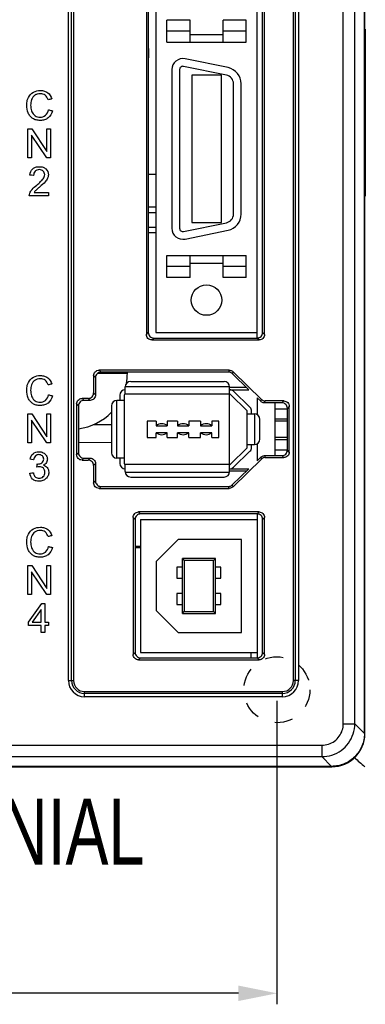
# Model space of a CAD drawing. Header units: millimetres. Extents: x -641 to 119, y -160 to 916.
# Tile 18 of 61: x -390 to -358, y 287 to 377. Entities that reach past the tile are written whole.
import ezdxf

# ---------------------------------------------------------------- set-up
doc = ezdxf.new("R2010")
doc.units = ezdxf.units.MM
doc.header["$LTSCALE"] = 32.67
doc.header["$PDMODE"] = 3
doc.header["$PDSIZE"] = 0.3125
doc.linetypes.add('HIDDEN', pattern=[0.2, 0.1, -0.1])
doc.layers.get('0').update_dxf_attribs({"linetype": 'CONTINUOUS'})
doc.layers.get('Defpoints').update_dxf_attribs({"linetype": 'CONTINUOUS'})
doc.layers.add('02___PRT_ALL_AXES', color=7, linetype='CONTINUOUS')
doc.layers.add('03___PRT_ALL_CURVES', color=7, linetype='CONTINUOUS')
doc.styles.get("Standard").update_dxf_attribs({"font": 'txt', "width": 0.7})
doc.dimstyles.new('DIMSTYLE_1', dxfattribs={"dimtxt": 5, "dimasz": 0.1875, "dimexe": 0.18, "dimexo": 0.0625, "dimgap": 0.09, "dimtad": 1, "dimdsep": 46, "dimtxsty": 'Standard', "dimblk": '_FILLED', "dimblk1": '_FILLED', "dimblk2": '_FILLED', "dimcen": 0.09, "dimadec": 0, "dimazin": 0, "dimtp": 0.01, "dimtm": 0.01, "dimtfac": 1, "dimtofl": 0, "dimtmove": 0, "dimatfit": 3, "dimldrblk": '_FILLED', "dimfxl": 0, "dimtolj": 1, "dimarcsym": 0})

# ---------------------------------------------------------------- blocks, each defined once
blk = doc.blocks.new('_FILLED')
at = {"color": 0, "linetype": 'ByBlock'}
blk.add_solid([(0, 0), (-1, 0.2), (-1, -0.2)], dxfattribs=at)
blk = doc.blocks.new('*D7')
at = {"color": 0, "linetype": 'Continuous', "lineweight": -2}
for p, q in [((-473.474, 315.082), (-473.474, 287.471)), ((-366.474, 315.082), (-366.474, 287.471)), ((-369.974, 288.471), (-469.974, 288.471))]:
    blk.add_line(p, q, dxfattribs=at)
at = {"layer": 'Defpoints', "color": 0, "linetype": 'Continuous', "lineweight": 0}
for p in [(-473.474, 316.082), (-366.474, 316.082), (-473.474, 288.471)]:
    blk.add_point(p, dxfattribs=at)
at = {"color": 0, "linetype": 'Continuous', "lineweight": -2, "xscale": 3.5, "yscale": 3.5, "zscale": 3.5, "rotation": 180}
blk.add_blockref('_FILLED', (-473.474, 288.471), dxfattribs=at)
at = {"color": 0, "linetype": 'Continuous', "lineweight": -2, "xscale": 3.5, "yscale": 3.5, "zscale": 3.5}
blk.add_blockref('_FILLED', (-366.474, 288.471), dxfattribs=at)
at = {"color": 0, "linetype": 'Continuous', "insert": (-419.974, 291.971), "char_height": 5, "attachment_point": 5}
blk.add_mtext('\\A1;107(4.21)', dxfattribs=at)

msp = doc.modelspace()

# ---------------------------------------------------------------- linework, layer by layer
at = {"color": 7, "linetype": 'Continuous'}
for p, q in [((-358.509, 312.115), (-358.509, 551.05)), ((-358.474, 312.082), (-358.474, 551.082)), ((-360.435, 312.997), (-360.435, 550.168)), ((-359.391, 312.997), (-359.391, 550.168)), ((-385.445, 316.922), (-385.445, 546.122)), ((-385.145, 316.922), (-385.145, 546.122)), ((-384.974, 546.122), (-384.974, 316.922)), ((-364.974, 316.922), (-364.974, 546.122)), ((-364.803, 546.122), (-364.803, 316.922)), ((-364.503, 546.122), (-364.503, 316.922)), ((-378.349, 434.859), (-378.349, 348.406)), ((-378.174, 434.684), (-378.174, 348.581)), ((-368.274, 348.082), (-368.274, 435.182)), ((-367.774, 348.581), (-367.774, 434.684)), ((-367.599, 348.406), (-367.599, 434.859)), ((-377.474, 381.982), (-377.474, 348.582)), ((-374.374, 376.982), (-376.474, 376.982)), ((-376.474, 374.982), (-376.474, 376.982)), ((-374.374, 374.982), (-374.374, 376.982)), ((-369.274, 376.982), (-371.374, 376.982)), ((-371.374, 374.982), (-371.374, 376.982)), ((-369.274, 374.982), (-369.274, 376.982)), ((-374.374, 375.982), (-376.474, 375.982)), ((-374.374, 375.682), (-371.374, 375.682)), ((-369.274, 375.982), (-371.374, 375.982)), ((-358.433, 376.182), (-358.433, 360.982)), ((-376.474, 374.982), (-369.274, 374.982)), ((-371.062, 371.991), (-374.963, 372.796)), ((-370.921, 372.677), (-374.822, 373.482)), ((-376.024, 372.502), (-376.024, 358.062)), ((-375.324, 372.502), (-375.324, 358.062)), ((-371.524, 371.982), (-374.224, 371.982)), ((-374.224, 371.982), (-374.224, 358.582)), ((-371.524, 358.582), (-371.524, 371.982)), ((-370.424, 359.357), (-370.424, 371.208)), ((-369.724, 359.357), (-369.724, 371.208)), ((-389.133, 367.107), (-388.773, 367.107)), ((-389.133, 364.472), (-389.133, 367.107)), ((-387.414, 364.472), (-388.796, 366.541)), ((-388.796, 366.541), (-388.796, 364.472)), ((-388.773, 367.107), (-387.391, 365.038)), ((-387.391, 367.107), (-387.055, 367.107)), ((-387.391, 365.038), (-387.391, 367.107)), ((-387.055, 367.107), (-387.055, 364.472)), ((-388.796, 364.472), (-389.133, 364.472)), ((-387.055, 364.472), (-387.414, 364.472)), ((-377.474, 359.996), (-378.174, 359.992)), ((-378.174, 359.492), (-377.474, 359.496)), ((-374.963, 357.769), (-371.062, 358.574)), ((-374.224, 358.582), (-371.524, 358.582)), ((-378.174, 358.173), (-377.474, 358.169)), ((-378.174, 357.673), (-377.474, 357.669)), ((-374.822, 357.083), (-370.921, 357.888)), ((-376.474, 355.582), (-369.274, 355.582)), ((-376.474, 353.582), (-376.474, 355.582)), ((-374.374, 353.582), (-374.374, 355.582)), ((-374.374, 354.882), (-371.374, 354.882)), ((-371.374, 353.582), (-371.374, 355.582)), ((-369.274, 353.582), (-369.274, 355.582)), ((-374.374, 354.582), (-376.474, 354.582)), ((-369.274, 354.582), (-371.374, 354.582)), ((-374.374, 353.582), (-376.474, 353.582)), ((-369.274, 353.582), (-371.374, 353.582)), ((-378.349, 348.406), (-378.174, 348.581)), ((-377.474, 348.582), (-368.274, 348.582)), ((-367.599, 348.406), (-367.774, 348.581)), ((-377.851, 347.907), (-377.676, 348.082)), ((-377.851, 347.907), (-368.097, 347.907)), ((-377.676, 348.082), (-368.272, 348.082)), ((-368.097, 347.907), (-368.272, 348.082)), ((-382.742, 344.892), (-380.074, 344.892)), ((-370.813, 345.157), (-382.648, 345.157)), ((-382.648, 345.157), (-382.473, 344.982)), ((-370.884, 344.982), (-382.473, 344.982)), ((-380.074, 344.892), (-380.074, 344.982)), ((-370.813, 345.157), (-370.884, 344.982)), ((-370.466, 345.016), (-370.537, 344.841)), ((-367.876, 342.498), (-370.466, 345.016)), ((-383.146, 344.659), (-382.971, 344.484)), ((-383.146, 344.659), (-383.146, 343.086)), ((-382.971, 344.484), (-382.971, 342.911)), ((-379.771, 344.132), (-371.274, 344.132)), ((-369.036, 343.382), (-370.537, 344.841)), ((-382.971, 342.911), (-383.146, 343.086)), ((-380.271, 342.982), (-380.271, 343.632)), ((-380.268, 343.682), (-370.777, 343.682)), ((-370.774, 335.932), (-370.774, 343.632)), ((-369.242, 343.582), (-370.774, 343.582)), ((-370.774, 343.382), (-369.036, 343.382)), ((-368.922, 341.78), (-370.425, 343.241)), ((-383.644, 342.587), (-384.198, 342.587)), ((-384.198, 342.587), (-384.023, 342.412)), ((-383.469, 342.412), (-384.023, 342.412)), ((-383.469, 342.412), (-383.644, 342.587)), ((-381.071, 342.41), (-381.071, 337.155)), ((-380.371, 342.412), (-381.021, 342.412)), ((-380.771, 342.882), (-380.771, 342.412)), ((-380.371, 342.882), (-380.371, 336.682)), ((-370.774, 342.982), (-380.271, 342.982)), ((-369.201, 341.493), (-370.704, 342.954)), ((-367.947, 342.323), (-368.274, 342.641)), ((-368.274, 342.641), (-368.274, 341.115)), ((-367.947, 342.323), (-367.876, 342.498)), ((-367.6, 342.182), (-367.529, 342.357)), ((-366.019, 342.182), (-367.6, 342.182)), ((-365.844, 342.357), (-367.529, 342.357)), ((-366.674, 342.182), (-366.674, 337.382)), ((-365.844, 342.357), (-366.019, 342.182)), ((-384.696, 342.089), (-384.521, 341.914)), ((-384.696, 342.089), (-384.696, 337.476)), ((-384.521, 341.914), (-384.521, 337.651)), ((-381.521, 341.912), (-381.521, 337.652)), ((-369.171, 338.144), (-369.171, 341.421)), ((-368.771, 341.182), (-368.771, 341.421)), ((-365.346, 341.859), (-365.521, 341.684)), ((-365.521, 337.881), (-365.521, 341.684)), ((-365.346, 337.706), (-365.346, 341.859)), ((-389.133, 341.175), (-388.773, 341.175)), ((-389.133, 338.541), (-389.133, 341.175)), ((-387.414, 338.541), (-388.796, 340.61)), ((-388.796, 340.61), (-388.796, 338.541)), ((-388.773, 341.175), (-387.391, 339.106)), ((-387.391, 341.175), (-387.055, 341.175)), ((-387.391, 339.106), (-387.391, 341.175)), ((-387.055, 341.175), (-387.055, 338.541)), ((-377.467, 340.532), (-378.271, 340.532)), ((-378.271, 340.532), (-378.271, 339.032)), ((-377.467, 340.532), (-377.467, 340.1)), ((-375.512, 340.532), (-376.443, 340.532)), ((-376.443, 340.532), (-376.443, 340.1)), ((-375.512, 340.532), (-375.512, 340.1)), ((-373.418, 340.532), (-374.488, 340.532)), ((-374.488, 340.532), (-374.488, 340.1)), ((-373.418, 340.532), (-373.418, 340.1)), ((-371.771, 340.532), (-372.394, 340.532)), ((-372.394, 340.532), (-372.394, 340.1)), ((-371.771, 339.032), (-371.771, 340.532)), ((-369.171, 341.182), (-368.521, 341.182)), ((-368.471, 338.385), (-368.471, 341.18)), ((-368.021, 338.882), (-368.021, 340.682)), ((-365.521, 340.532), (-366.674, 340.532)), ((-383.167, 340.21), (-381.521, 340.212)), ((-377.467, 340.1), (-376.443, 340.1)), ((-375.512, 340.1), (-374.488, 340.1)), ((-373.418, 340.1), (-372.394, 340.1)), ((-378.271, 339.032), (-377.467, 339.032)), ((-376.443, 339.465), (-377.467, 339.465)), ((-377.467, 339.032), (-377.467, 339.465)), ((-376.443, 339.032), (-376.443, 339.465)), ((-376.443, 339.032), (-375.512, 339.032)), ((-374.488, 339.465), (-375.512, 339.465)), ((-375.512, 339.032), (-375.512, 339.465)), ((-374.488, 339.032), (-374.488, 339.465)), ((-374.488, 339.032), (-373.418, 339.032)), ((-372.394, 339.465), (-373.418, 339.465)), ((-373.418, 339.032), (-373.418, 339.465)), ((-372.394, 339.032), (-372.394, 339.465)), ((-372.394, 339.032), (-371.771, 339.032)), ((-365.521, 339.032), (-366.674, 339.032)), ((-388.796, 338.541), (-389.133, 338.541)), ((-387.055, 338.541), (-387.414, 338.541)), ((-381.521, 338.563), (-384.521, 338.561)), ((-370.704, 336.611), (-369.201, 338.072)), ((-370.425, 336.324), (-368.922, 337.785)), ((-369.171, 338.382), (-368.521, 338.382)), ((-368.771, 338.144), (-368.771, 338.382)), ((-368.274, 338.45), (-368.274, 336.924)), ((-365.346, 337.706), (-365.521, 337.881)), ((-384.696, 337.476), (-384.521, 337.651)), ((-384.198, 336.977), (-384.023, 337.152)), ((-384.198, 336.977), (-383.644, 336.977)), ((-384.023, 337.152), (-383.469, 337.152)), ((-383.469, 337.152), (-383.644, 336.977)), ((-380.371, 337.152), (-381.021, 337.152)), ((-380.771, 337.152), (-380.771, 336.682)), ((-370.466, 334.548), (-367.876, 337.067)), ((-368.274, 336.924), (-367.947, 337.241)), ((-367.947, 337.241), (-367.876, 337.067)), ((-367.6, 337.382), (-366.019, 337.382)), ((-367.6, 337.382), (-367.529, 337.207)), ((-367.529, 337.207), (-365.844, 337.207)), ((-365.844, 337.207), (-366.019, 337.382)), ((-382.971, 336.654), (-383.146, 336.479)), ((-383.146, 336.479), (-383.146, 334.906)), ((-382.971, 336.654), (-382.971, 335.081)), ((-370.774, 336.582), (-380.271, 336.582)), ((-380.271, 335.932), (-380.271, 336.582)), ((-370.774, 336.182), (-369.036, 336.182)), ((-369.242, 335.982), (-370.774, 335.982)), ((-370.537, 334.723), (-369.036, 336.182)), ((-383.146, 334.906), (-382.971, 335.081)), ((-380.268, 335.882), (-370.777, 335.882)), ((-379.771, 335.432), (-371.274, 335.432)), ((-382.648, 334.407), (-382.473, 334.582)), ((-382.648, 334.407), (-370.813, 334.407)), ((-382.473, 334.582), (-370.884, 334.582)), ((-370.813, 334.407), (-370.884, 334.582)), ((-370.466, 334.548), (-370.537, 334.723)), ((-379.549, 331.759), (-379.374, 331.584)), ((-379.549, 331.759), (-379.549, 319.306)), ((-379.374, 331.584), (-379.374, 319.481)), ((-368.097, 332.257), (-379.051, 332.257)), ((-379.051, 332.257), (-378.876, 332.082)), ((-368.272, 332.082), (-378.876, 332.082)), ((-378.874, 331.582), (-368.274, 331.582)), ((-378.874, 331.582), (-378.874, 319.482)), ((-368.274, 332.082), (-368.274, 318.982)), ((-368.097, 332.257), (-368.272, 332.082)), ((-367.599, 331.759), (-367.774, 331.584)), ((-367.774, 319.481), (-367.774, 331.584)), ((-367.599, 319.306), (-367.599, 331.759)), ((-377.464, 327.757), (-375.464, 329.757)), ((-369.684, 329.757), (-375.464, 329.757)), ((-369.684, 321.307), (-369.684, 329.757)), ((-379.374, 329.152), (-378.874, 329.152)), ((-378.874, 328.982), (-379.374, 328.982)), ((-372.074, 328.032), (-375.074, 328.032)), ((-375.074, 328.032), (-374.899, 327.858)), ((-375.074, 323.032), (-375.074, 328.032)), ((-372.249, 327.858), (-374.899, 327.858)), ((-374.899, 327.858), (-374.899, 323.207)), ((-372.074, 328.032), (-372.249, 327.858)), ((-372.249, 323.207), (-372.249, 327.858)), ((-372.074, 323.032), (-372.074, 328.032)), ((-389.133, 327.377), (-388.773, 327.377)), ((-389.133, 324.742), (-389.133, 327.377)), ((-388.773, 327.377), (-387.391, 325.308)), ((-387.391, 327.377), (-387.055, 327.377)), ((-387.391, 325.308), (-387.391, 327.377)), ((-387.055, 327.377), (-387.055, 324.742)), ((-377.464, 327.757), (-377.464, 323.307)), ((-375.074, 327.232), (-375.574, 327.232)), ((-375.574, 327.232), (-375.574, 326.232)), ((-371.574, 327.232), (-372.074, 327.232)), ((-371.574, 326.232), (-371.574, 327.232)), ((-387.414, 324.742), (-388.796, 326.811)), ((-388.796, 326.811), (-388.796, 324.742)), ((-375.574, 326.232), (-375.074, 326.232)), ((-372.074, 326.232), (-371.574, 326.232)), ((-388.796, 324.742), (-389.133, 324.742)), ((-387.055, 324.742), (-387.414, 324.742)), ((-375.074, 324.832), (-375.574, 324.832)), ((-375.574, 324.832), (-375.574, 323.832)), ((-371.574, 324.832), (-372.074, 324.832)), ((-371.574, 323.832), (-371.574, 324.832)), ((-389.064, 322.22), (-387.862, 323.923)), ((-387.923, 323.396), (-388.746, 322.22)), ((-387.923, 322.22), (-387.923, 323.396)), ((-387.862, 323.923), (-387.598, 323.923)), ((-387.598, 323.923), (-387.598, 322.22)), ((-375.574, 323.832), (-375.074, 323.832)), ((-372.074, 323.832), (-371.574, 323.832)), ((-375.464, 321.307), (-377.464, 323.307)), ((-375.074, 323.032), (-374.899, 323.207)), ((-375.074, 323.032), (-372.074, 323.032)), ((-374.899, 323.207), (-372.249, 323.207)), ((-372.074, 323.032), (-372.249, 323.207)), ((-389.064, 321.922), (-389.064, 322.22)), ((-387.923, 321.922), (-389.064, 321.922)), ((-388.746, 322.22), (-387.923, 322.22)), ((-387.923, 321.294), (-387.923, 321.922)), ((-387.598, 322.22), (-387.24, 322.22)), ((-387.24, 321.922), (-387.598, 321.922)), ((-387.598, 321.922), (-387.598, 321.294)), ((-387.24, 322.22), (-387.24, 321.922)), ((-387.598, 321.294), (-387.923, 321.294)), ((-375.464, 321.307), (-369.684, 321.307)), ((-379.549, 319.306), (-379.374, 319.481)), ((-379.051, 318.807), (-378.876, 318.982)), ((-378.876, 318.982), (-368.272, 318.982)), ((-378.874, 319.482), (-368.274, 319.482)), ((-368.82, 318.982), (-368.82, 319.482)), ((-368.097, 318.807), (-368.272, 318.982)), ((-367.599, 319.306), (-367.774, 319.481)), ((-379.051, 318.807), (-368.097, 318.807)), ((-385.445, 316.922), (-384.974, 316.922)), ((-364.503, 316.922), (-364.974, 316.922)), ((-383.974, 315.922), (-365.974, 315.922)), ((-383.974, 315.451), (-383.974, 315.922)), ((-365.974, 315.751), (-383.974, 315.751)), ((-365.974, 315.451), (-383.974, 315.451)), ((-365.974, 315.451), (-365.974, 315.922)), ((-360.435, 312.997), (-359.391, 312.997)), ((-359.391, 312.997), (-358.509, 312.115)), ((-416.946, 311.043), (-362.388, 311.043)), ((-362.388, 311.043), (-362.388, 309.999)), ((-416.961, 309.999), (-362.388, 309.999)), ((-362.388, 309.999), (-361.506, 309.117)), ((-480.074, 309.082), (-361.474, 309.082)), ((-361.506, 309.117), (-416.973, 309.117)), ((-381.374, 309.041), (-396.574, 309.041))]:
    msp.add_line(p, q, dxfattribs=at)
for centre, radius, start, end in [((-375.024, 372.502), 1, 78.34071, 180), ((-375.024, 372.502), 0.3, 78.34071, 180), ((-371.224, 371.208), 1.5, 0, 78.34071), ((-371.224, 371.208), 0.8, 0, 78.34071), ((-371.224, 359.357), 0.8, 281.65929, 0), ((-371.224, 359.357), 1.5, 281.65929, 0), ((-375.024, 358.062), 1, 180, 281.65929), ((-375.024, 358.062), 0.3, 180, 281.65929), ((-385.174, 344.892), 5.1, 349.18641, 0), ((-379.771, 343.632), 0.5, 90, 180), ((-371.274, 343.632), 0.5, 0, 90), ((-380.271, 342.882), 0.5, 90, 180), ((-370.774, 342.882), 0.5, 45.80693, 90), ((-381.021, 341.912), 0.5, 90, 180), ((-380.271, 342.882), 0.1, 90, 180), ((-370.774, 342.882), 0.1, 45.80693, 90), ((-385.174, 344.892), 5.1, 277.38339, 315.82921), ((-369.271, 341.421), 0.1, 0, 45.80693), ((-369.271, 341.421), 0.5, 0, 45.80693), ((-368.521, 340.682), 0.5, 0, 90), ((-376.955, 339.465), 0.815, 51.11083, 128.88917), ((-375, 339.465), 0.815, 51.11083, 128.88917), ((-372.906, 339.465), 0.815, 51.11083, 128.88917), ((-376.955, 340.1), 0.815, 231.11083, 308.88917), ((-375, 340.1), 0.815, 231.11083, 308.88917), ((-372.906, 340.1), 0.815, 231.11083, 308.88917), ((-368.521, 338.882), 0.5, 270, 0), ((-369.271, 338.144), 0.1, 314.19307, 0), ((-369.271, 338.144), 0.5, 314.19307, 0), ((-381.021, 337.652), 0.5, 180, 270), ((-380.271, 336.682), 0.5, 180, 270), ((-380.271, 336.682), 0.1, 180, 270), ((-379.771, 335.932), 0.5, 180, 270), ((-371.274, 335.932), 0.5, 270, 0), ((-370.774, 336.682), 0.1, 270, 314.19307), ((-370.774, 336.682), 0.5, 270, 314.19307), ((-383.974, 316.922), 1.471, 180, 270), ((-383.974, 316.922), 1.171, 180, 270), ((-383.974, 316.922), 1, 180, 270), ((-365.974, 316.922), 1.471, 270, 0), ((-365.974, 316.922), 1.171, 270, 0), ((-365.974, 316.922), 1, 270, 0), ((-361.474, 312.082), 3, 270, 0)]:
    msp.add_arc(centre, radius, start, end, dxfattribs=at)
for points, start_tangent, end_tangent in [([(-389.177, 369.711, 97.7), (-389.074, 369.975, 97.7), (-388.626, 370.44, 97.7), (-387.986, 370.599, 97.7), (-387.622, 370.549, 97.7), (-387.321, 370.398, 97.7), (-386.944, 369.833, 97.7)], (0.259264, 0.965806), (0.279033, -0.960282)), ([(-387.286, 369.752, 97.7), (-387.553, 370.17, 97.7), (-387.751, 370.269, 97.7), (-387.993, 370.302, 97.7), (-388.273, 370.265, 97.7), (-388.503, 370.156, 97.7), (-388.791, 369.765, 97.7), (-388.874, 369.259, 97.7), (-388.806, 368.752, 97.7)], (-0.3049, 0.952384), (0.321095, -0.947047)), ([(-386.9, 368.756, 97.7), (-387.295, 368.102, 97.7), (-387.612, 367.933, 97.7), (-387.992, 367.876, 97.7), (-388.379, 367.92, 97.7), (-388.686, 368.05, 97.7), (-388.921, 368.262, 97.7), (-389.092, 368.552, 97.7), (-389.232, 369.257, 97.7), (-389.177, 369.711, 97.7)], (-0.248431, -0.968649), (0.259264, 0.965806)), ([(-386.944, 369.833, 97.7), (-386.998, 369.82, 97.7), (-387.286, 369.752, 97.7)], (-0.973179, -0.230051), (-0.973179, -0.230051)), ([(-388.806, 368.752, 97.7), (-388.775, 368.673, 97.7), (-388.47, 368.298, 97.7), (-388.021, 368.174, 97.7), (-387.523, 368.343, 97.7), (-387.248, 368.844, 97.7)], (0.321095, -0.947047), (0.21098, 0.97749)), ([(-387.248, 368.844, 97.7), (-387.193, 368.831, 97.7), (-386.9, 368.756, 97.7)], (0.969231, -0.246154), (0.969231, -0.246154)), ([(-388.939, 362.908, 97.7), (-388.682, 363.474, 97.7), (-388.422, 363.62, 97.7), (-388.084, 363.669, 97.7), (-387.745, 363.616, 97.7), (-387.485, 363.458, 97.7), (-387.264, 362.936, 97.7), (-387.267, 362.865, 97.7)], (0.091473, 0.995808), (-0.089202, -0.996014)), ([(-388.609, 362.875, 97.7), (-388.66, 362.88, 97.7), (-388.939, 362.908, 97.7)], (-0.995037, 0.099504), (-0.995037, 0.099504)), ([(-388.434, 363.289, 97.7), (-388.466, 363.26, 97.7), (-388.609, 362.875, 97.7)], (-0.773464, -0.633841), (-0.008412, -0.999965)), ([(-388.325, 361.993, 97.7), (-387.966, 362.31, 97.7), (-387.746, 362.552, 97.7), (-387.632, 362.753, 97.7), (-387.594, 362.943, 97.7), (-387.732, 363.267, 97.7), (-387.891, 363.366, 97.7), (-388.092, 363.399, 97.7), (-388.302, 363.364, 97.7), (-388.434, 363.289, 97.7)], (0.770882, 0.636978), (-0.773464, -0.633841)), ([(-387.267, 362.865, 97.7), (-387.328, 362.625, 97.7), (-387.542, 362.302, 97.7), (-388.039, 361.838, 97.7)], (-0.089202, -0.996014), (-0.762051, -0.647517)), ([(-389, 361.023, 97.7), (-388.962, 361.247, 97.7), (-388.749, 361.596, 97.7), (-388.325, 361.993, 97.7)], (-0.031027, 0.999519), (0.774603, 0.632448)), ([(-387.258, 361.023, 97.7), (-387.53, 361.023, 97.7), (-389, 361.023, 97.7)], (-1, 0), (-1, 0)), ([(-388.039, 361.838, 97.7), (-388.278, 361.633, 97.7), (-388.413, 361.507, 97.7), (-388.49, 361.42, 97.7), (-388.551, 361.332, 97.7)], (-0.765651, -0.643256), (-0.527983, -0.849255)), ([(-388.551, 361.332, 97.7), (-388.349, 361.332, 97.7), (-387.258, 361.332, 97.7)], (1, 0), (1, 0)), ([(-387.258, 361.332, 97.7), (-387.258, 361.283, 97.7), (-387.258, 361.023, 97.7)], (0, -1), (0, -1)), ([(-378.174, 348.581), (-378.136, 348.389), (-378.028, 348.228), (-377.867, 348.12), (-377.676, 348.082)], (0, -1), (1, 0)), ([(-368.272, 348.082), (-368.081, 348.12), (-367.92, 348.228), (-367.812, 348.389), (-367.774, 348.581)], (1, 0), (0, 1)), ([(-377.851, 347.907), (-378.042, 347.945), (-378.203, 348.053), (-378.311, 348.214), (-378.349, 348.406)], (-1, 0), (0, 1)), ([(-367.599, 348.406), (-367.637, 348.214), (-367.745, 348.053), (-367.906, 347.945), (-368.097, 347.907)], (0, -1), (-1, 0)), ([(-383.146, 344.659), (-383.108, 344.85), (-383, 345.012), (-382.839, 345.12), (-382.648, 345.157)], (0, 1), (1, 0)), ([(-382.473, 344.982), (-382.664, 344.945), (-382.825, 344.837), (-382.933, 344.675), (-382.971, 344.484)], (-1, 0), (0, -1)), ([(-370.537, 344.841), (-370.639, 344.918), (-370.758, 344.966), (-370.884, 344.982)], (-0.716995, 0.697078), (-1, 0)), ([(-370.813, 345.157), (-370.687, 345.141), (-370.568, 345.093), (-370.466, 345.016)], (1, 0), (0.716995, -0.697078)), ([(-389.177, 343.78, 97.7), (-389.074, 344.044, 97.7), (-388.626, 344.509, 97.7), (-387.986, 344.668, 97.7), (-387.622, 344.618, 97.7), (-387.321, 344.467, 97.7), (-386.944, 343.901, 97.7)], (0.259264, 0.965806), (0.279033, -0.960282)), ([(-387.286, 343.821, 97.7), (-387.553, 344.239, 97.7), (-387.751, 344.338, 97.7), (-387.993, 344.37, 97.7), (-388.273, 344.334, 97.7), (-388.503, 344.225, 97.7), (-388.791, 343.834, 97.7), (-388.874, 343.328, 97.7), (-388.806, 342.821, 97.7)], (-0.3049, 0.952384), (0.321095, -0.947047)), ([(-386.9, 342.825, 97.7), (-387.295, 342.17, 97.7), (-387.612, 342.001, 97.7), (-387.992, 341.945, 97.7), (-388.379, 341.988, 97.7), (-388.686, 342.118, 97.7), (-388.921, 342.33, 97.7), (-389.092, 342.62, 97.7), (-389.232, 343.326, 97.7), (-389.177, 343.78, 97.7)], (-0.248431, -0.968649), (0.259264, 0.965806)), ([(-386.944, 343.901, 97.7), (-386.998, 343.889, 97.7), (-387.286, 343.821, 97.7)], (-0.973179, -0.230051), (-0.973179, -0.230051)), ([(-383.644, 342.587), (-383.453, 342.625), (-383.292, 342.733), (-383.184, 342.894), (-383.146, 343.086)], (1, 0), (0, 1)), ([(-388.806, 342.821, 97.7), (-388.775, 342.741, 97.7), (-388.47, 342.367, 97.7), (-388.021, 342.243, 97.7), (-387.523, 342.412, 97.7), (-387.248, 342.913, 97.7)], (0.321095, -0.947047), (0.21098, 0.97749)), ([(-387.248, 342.913, 97.7), (-387.193, 342.899, 97.7), (-386.9, 342.825, 97.7)], (0.969231, -0.246154), (0.969231, -0.246154)), ([(-384.696, 342.089), (-384.658, 342.28), (-384.55, 342.442), (-384.389, 342.55), (-384.198, 342.587)], (0, 1), (1, 0)), ([(-384.023, 342.412), (-384.214, 342.375), (-384.375, 342.267), (-384.483, 342.105), (-384.521, 341.914)], (-1, 0), (0, -1)), ([(-382.971, 342.911), (-383.009, 342.719), (-383.117, 342.558), (-383.278, 342.45), (-383.469, 342.412)], (0, -1), (-1, 0)), ([(-367.6, 342.182), (-367.727, 342.199), (-367.845, 342.247), (-367.947, 342.323)], (-1, 0), (-0.716995, 0.697078)), ([(-367.876, 342.498), (-367.774, 342.422), (-367.656, 342.374), (-367.529, 342.357)], (0.716995, -0.697078), (1, 0)), ([(-365.521, 341.684), (-365.559, 341.875), (-365.667, 342.037), (-365.828, 342.145), (-366.019, 342.182)], (0, 1), (-1, 0)), ([(-365.844, 342.357), (-365.653, 342.32), (-365.492, 342.212), (-365.384, 342.05), (-365.346, 341.859)], (1, 0), (0, -1)), ([(-388.926, 337.054, 97.7), (-388.656, 337.559, 97.7), (-388.13, 337.738, 97.7), (-387.731, 337.645, 97.7), (-387.452, 337.393, 97.7), (-387.355, 337.054, 97.7), (-387.366, 336.945, 97.7)], (0.179572, 0.983745), (-0.188654, -0.982044)), ([(-366.019, 337.382), (-365.828, 337.42), (-365.667, 337.528), (-365.559, 337.689), (-365.521, 337.881)], (1, 0), (0, 1)), ([(-365.346, 337.706), (-365.384, 337.514), (-365.492, 337.353), (-365.653, 337.245), (-365.844, 337.207)], (0, -1), (-1, 0)), ([(-388.601, 336.999, 97.7), (-388.652, 337.008, 97.7), (-388.926, 337.054, 97.7)], (-0.985939, 0.167108), (-0.985939, 0.167108)), ([(-388.121, 337.473, 97.7), (-388.438, 337.355, 97.7), (-388.601, 336.999, 97.7)], (-0.999992, -0.003997), (-0.150923, -0.988546)), ([(-388.226, 336.621, 97.7), (-387.852, 336.728, 97.7), (-387.728, 336.866, 97.7), (-387.686, 337.061, 97.7), (-387.807, 337.356, 97.7), (-388.121, 337.473, 97.7)], (1, 0), (-0.999992, -0.003997)), ([(-387.366, 336.945, 97.7), (-387.447, 336.744, 97.7), (-387.718, 336.521, 97.7)], (-0.188654, -0.982044), (-0.909065, -0.416655)), ([(-384.198, 336.977), (-384.389, 337.015), (-384.55, 337.123), (-384.658, 337.284), (-384.696, 337.476)], (-1, 0), (0, 1)), ([(-384.521, 337.651), (-384.483, 337.459), (-384.375, 337.298), (-384.214, 337.19), (-384.023, 337.152)], (0, -1), (1, 0)), ([(-383.146, 336.479), (-383.184, 336.67), (-383.292, 336.832), (-383.453, 336.94), (-383.644, 336.977)], (0, 1), (-1, 0)), ([(-383.469, 337.152), (-383.278, 337.115), (-383.117, 337.007), (-383.009, 336.845), (-382.971, 336.654)], (1, 0), (0, -1)), ([(-367.947, 337.241), (-367.845, 337.318), (-367.727, 337.366), (-367.6, 337.382)], (0.716995, 0.697078), (1, 0)), ([(-367.529, 337.207), (-367.656, 337.191), (-367.774, 337.143), (-367.876, 337.067)], (-1, 0), (-0.716995, -0.697078)), ([(-388.629, 335.825, 97.7), (-388.441, 335.437, 97.7), (-388.113, 335.318, 97.7), (-387.726, 335.476, 97.7), (-387.57, 335.867, 97.7), (-387.583, 335.98, 97.7)], (0.202792, -0.979222), (-0.207933, 0.978143)), ([(-387.718, 336.521, 97.7), (-387.357, 336.297, 97.7), (-387.229, 335.872, 97.7), (-387.292, 335.554, 97.7), (-387.48, 335.288, 97.7), (-387.765, 335.108, 97.7), (-388.116, 335.048, 97.7), (-388.365, 335.078, 97.7)], (0.9743, -0.225253), (-0.968269, 0.24991)), ([(-388.314, 336.343, 97.7), (-388.278, 336.624, 97.7)], (0.126428, 0.991976), (0.126428, 0.991976)), ([(-387.583, 335.98, 97.7), (-387.716, 336.234, 97.7), (-387.881, 336.343, 97.7), (-388.086, 336.379, 97.7), (-388.314, 336.343, 97.7)], (-0.207933, 0.978143), (-0.967051, -0.254583)), ([(-388.278, 336.624, 97.7), (-388.226, 336.621, 97.7)], (0.993884, -0.110432), (1, 0)), ([(-388.954, 335.781, 97.7), (-388.903, 335.788, 97.7), (-388.629, 335.825, 97.7)], (0.990932, 0.134364), (0.990932, 0.134364)), ([(-388.365, 335.078, 97.7), (-388.434, 335.099, 97.7), (-388.692, 335.252, 97.7), (-388.954, 335.781, 97.7)], (-0.968269, 0.24991), (-0.098171, 0.99517)), ([(-382.971, 335.081), (-382.933, 334.889), (-382.825, 334.728), (-382.664, 334.62), (-382.473, 334.582)], (0, -1), (1, 0)), ([(-382.648, 334.407), (-382.839, 334.445), (-383, 334.553), (-383.108, 334.714), (-383.146, 334.906)], (-1, 0), (0, 1)), ([(-370.884, 334.582), (-370.758, 334.599), (-370.639, 334.647), (-370.537, 334.723)], (1, 0), (0.716995, 0.697078)), ([(-370.466, 334.548), (-370.568, 334.472), (-370.687, 334.424), (-370.813, 334.407)], (-0.716995, -0.697078), (-1, 0)), ([(-379.549, 331.759), (-379.511, 331.95), (-379.403, 332.112), (-379.242, 332.22), (-379.051, 332.257)], (0, 1), (1, 0)), ([(-378.876, 332.082), (-379.067, 332.045), (-379.228, 331.937), (-379.336, 331.775), (-379.374, 331.584)], (-1, 0), (0, -1)), ([(-367.774, 331.584), (-367.812, 331.775), (-367.92, 331.937), (-368.081, 332.045), (-368.272, 332.082)], (0, 1), (-1, 0)), ([(-368.097, 332.257), (-367.906, 332.22), (-367.745, 332.112), (-367.637, 331.95), (-367.599, 331.759)], (1, 0), (0, -1)), ([(-389.177, 329.982, 97.7), (-389.074, 330.246, 97.7), (-388.626, 330.711, 97.7), (-387.986, 330.87, 97.7), (-387.622, 330.82, 97.7), (-387.321, 330.669, 97.7), (-386.944, 330.103, 97.7)], (0.259268, 0.965805), (0.279215, -0.960228)), ([(-387.286, 330.022, 97.7), (-387.553, 330.441, 97.7), (-387.751, 330.539, 97.7), (-387.993, 330.572, 97.7), (-388.273, 330.536, 97.7), (-388.503, 330.427, 97.7), (-388.791, 330.036, 97.7), (-388.874, 329.53, 97.7), (-388.806, 329.023, 97.7)], (-0.304403, 0.952543), (0.320983, -0.947085)), ([(-386.9, 329.027, 97.7), (-387.295, 328.372, 97.7), (-387.612, 328.203, 97.7), (-387.992, 328.147, 97.7), (-388.379, 328.19, 97.7), (-388.686, 328.32, 97.7), (-388.921, 328.532, 97.7), (-389.092, 328.822, 97.7), (-389.232, 329.528, 97.7), (-389.177, 329.982, 97.7)], (-0.248431, -0.968649), (0.259268, 0.965805)), ([(-386.944, 330.103, 97.7), (-386.998, 330.091, 97.7), (-387.286, 330.022, 97.7)], (-0.973069, -0.230515), (-0.973069, -0.230515)), ([(-388.806, 329.023, 97.7), (-388.775, 328.943, 97.7), (-388.47, 328.568, 97.7), (-388.021, 328.445, 97.7), (-387.523, 328.614, 97.7), (-387.248, 329.115, 97.7)], (0.320983, -0.947085), (0.211294, 0.977423)), ([(-387.248, 329.115, 97.7), (-387.193, 329.101, 97.7), (-386.9, 329.027, 97.7)], (0.969345, -0.245702), (0.969345, -0.245702)), ([(-379.051, 318.807), (-379.242, 318.845), (-379.403, 318.953), (-379.511, 319.114), (-379.549, 319.306)], (-1, 0), (0, 1)), ([(-379.374, 319.481), (-379.336, 319.289), (-379.228, 319.128), (-379.067, 319.02), (-378.876, 318.982)], (0, -1), (1, 0)), ([(-368.272, 318.982), (-368.081, 319.02), (-367.92, 319.128), (-367.812, 319.289), (-367.774, 319.481)], (1, 0), (0, 1)), ([(-367.599, 319.306), (-367.637, 319.114), (-367.745, 318.953), (-367.906, 318.845), (-368.097, 318.807)], (0, -1), (-1, 0)), ([(-362.388, 309.999), (-361.463, 310.146), (-360.628, 310.571), (-359.965, 311.234), (-359.538, 312.07), (-359.391, 312.997)], (1, 0.000632), (0.000637, 1)), ([(-362.388, 311.043), (-361.786, 311.138), (-361.24, 311.415), (-360.807, 311.849), (-360.53, 312.395), (-360.435, 312.997)], (1, 0.000672), (0.00056, 1)), ([(-358.509, 312.115), (-358.566, 311.53), (-358.737, 310.967), (-359.014, 310.449), (-359.386, 309.995), (-359.841, 309.622), (-360.359, 309.345), (-360.921, 309.175), (-361.506, 309.117)], (0, -1), (-1, 0))]:
    msp.add_spline(points, degree=3, dxfattribs=dict(at, start_tangent=start_tangent, end_tangent=end_tangent))
at = {"layer": '02___PRT_ALL_AXES', "color": 7, "linetype": 'Continuous'}
for p, q in [((-378.174, 362.982), (-377.474, 362.982)), ((-366.674, 341.642), (-365.521, 341.642)), ((-366.674, 340.722), (-365.521, 340.722)), ((-366.674, 338.842), (-365.521, 338.842)), ((-366.674, 337.922), (-365.521, 337.922))]:
    msp.add_line(p, q, dxfattribs=at)
msp.add_circle((-372.874, 351.532), 1.385, dxfattribs=at)
at = {"layer": '02___PRT_ALL_AXES', "color": 7, "linetype": 'HIDDEN', "ltscale": 0.5}
msp.add_circle((-366.474, 316.082), 3, dxfattribs=at)
at = {"layer": '02___PRT_ALL_AXES', "color": 7, "linetype": 'Continuous'}
msp.add_arc((-383.783, 373.99), 5.661, 353.91178, 6.08822, dxfattribs=at)
at = {"layer": '03___PRT_ALL_CURVES', "color": 40, "linetype": 'Continuous', "start_tangent": (0.338832, -0.296821, 0.892799), "end_tangent": (0.347487, -0.304114, 0.886999)}
msp.add_spline([(-359.42, 309.911, -9.153), (-358.474, 309.082, -6.7)], degree=3, dxfattribs=at)

# ---------------------------------------------------------------- texts
at = {"color": 7, "linetype": 'Continuous', "insert": (-419.279, 306.169), "char_height": 6, "width": 120, "attachment_point": 1}
msp.add_mtext('{\\fArial|b0|i0|c0|p34;PE TERMINIAL}', dxfattribs=at)

# ---------------------------------------------------------------- dimensions: what is measured, and where the dimension line sits
at = {"color": 7, "linetype": 'Continuous'}
dim = msp.add_linear_dim(base=(-473.474, 288.471), p1=(-366.474, 316.082), p2=(-473.474, 316.082), text='<>(4.21)', dimstyle='DIMSTYLE_1', override={"dimasz": 3.5, "dimexe": 1, "dimexo": 1, "dimgap": 1}, dxfattribs=at)
dim.commit()
dim.dimension.update_dxf_attribs({"geometry": '*D7', "text_midpoint": (-419.974, 291.971)})

doc.saveas('drawing.dxf')
